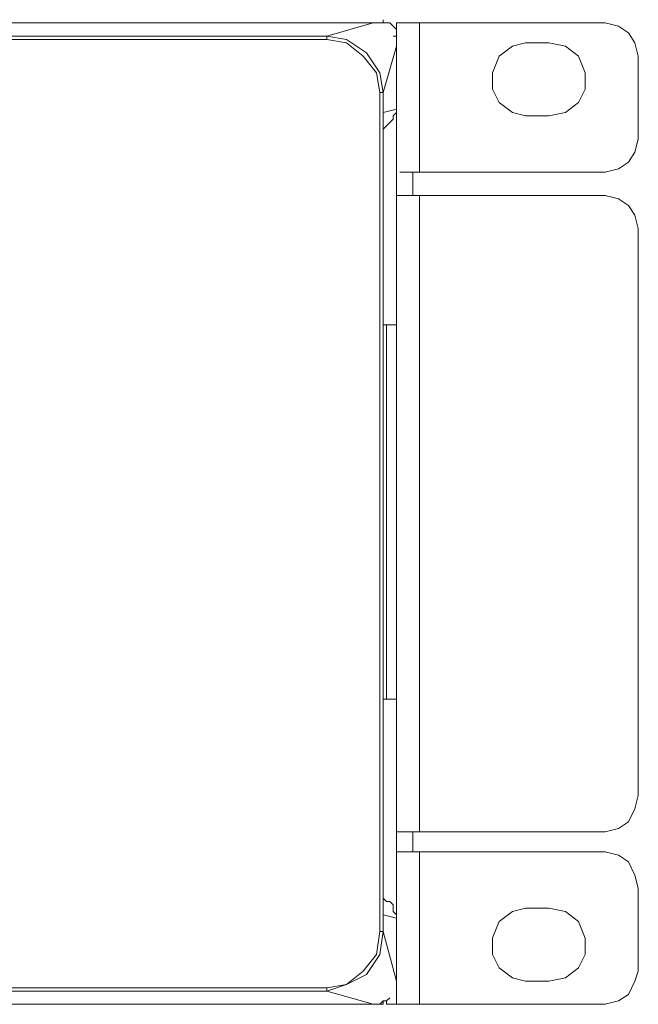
# Model space of a CAD drawing. Header units: millimetres. Extents: x 83969 to 163860, y -22594 to 4849.
# Tile 14 of 115: x 163477.08 to 163479.53, y -21453.75 to -21449.85. Entities that reach past the tile are written whole.
import ezdxf

# ---------------------------------------------------------------- set-up
doc = ezdxf.new("R2010")
doc.units = ezdxf.units.MM
doc.layers.get('0').update_dxf_attribs({"color": 251, "lineweight": 0})
doc.layers.add('_Opis_80', color=7, linetype='Continuous')

# ---------------------------------------------------------------- blocks, each defined once
blk = doc.blocks.new('UPS_2U_PA')
at = {"layer": '_Opis_80', "lineweight": 13}
for points in [[(67.4835, 54.923), (67.4835, 54.9526)], [(23.1755, 54.923), (52.4182, 54.923), (55.4667, 54.923), (67.4835, 54.923)], [(67.3947, 54.923), (66.9803, 54.8046), (23.6786, 54.8046)], [(67.6019, 54.8046), (67.6019, 54.8638), (67.5427, 54.923), (67.4835, 54.923)], [(67.6018, 54.8046), (67.6018, 54.923)], [(69.4665, 54.923), (67.6019, 54.923)], [(67.809, 54.923), (67.809, 53.591)], [(69.7625, 54.627), (69.7329, 54.7454), (69.6737, 54.8342), (69.5849, 54.8934), (69.4665, 54.923)], [(66.9803, 54.775), (23.6786, 54.775)], [(66.9803, 54.775), (66.9803, 54.8046)], [(67.4835, 54.3014), (67.4539, 54.479), (67.3355, 54.6566), (67.1579, 54.775), (66.9803, 54.8046)], [(67.4539, 54.3014), (67.4243, 54.479), (67.3059, 54.627), (67.1579, 54.7454), (66.9803, 54.775)], [(67.6019, 54.8046), (67.5723, 54.8046)], [(67.6018, 54.8046), (67.6018, 53.3839)], [(67.6018, 54.7158), (67.4835, 54.3014)], [(68.7562, 54.7454), (68.6378, 54.7158), (68.5194, 54.627), (68.4602, 54.479), (68.4602, 54.331), (68.5194, 54.2126), (68.6378, 54.1238), (68.7562, 54.0942)], [(68.7562, 54.7454), (68.9634, 54.7454)], [(68.9634, 54.0942), (69.1114, 54.1238), (69.2297, 54.2126), (69.2889, 54.331), (69.2889, 54.479), (69.2297, 54.627), (69.1114, 54.7158), (68.9634, 54.7454)], [(69.7625, 54.627), (69.7625, 53.887)], [(67.4539, 54.3014), (67.4835, 54.3014)], [(67.4539, 46.8131), (67.4539, 54.3014)], [(67.4835, 46.8131), (67.4835, 54.3014)], [(67.4835, 54.1238), (67.6019, 54.1534)], [(67.4835, 53.9758), (67.5131, 54.0054), (67.5427, 54.035), (67.5723, 54.0646), (67.5723, 54.0942), (67.6019, 54.1238), (67.6019, 54.1534)], [(67.6018, 54.1534), (67.6018, 52.2295)], [(67.4835, 46.9611), (67.4835, 54.1238)], [(68.9634, 54.0942), (68.7562, 54.0942)], [(69.4665, 53.5911), (69.5849, 53.6206), (69.6737, 53.6799), (69.7329, 53.7686), (69.7625, 53.887)], [(69.4665, 53.591), (67.6315, 53.591)], [(67.7498, 53.3839), (67.7498, 53.591)], [(67.6018, 46.162), (67.6018, 47.7011), (67.6018, 53.3839)], [(69.4665, 53.3839), (67.6019, 53.3839)], [(67.809, 53.3839), (67.809, 47.7011)], [(69.7625, 53.0879), (69.7329, 53.2063), (69.6737, 53.2951), (69.5849, 53.3543), (69.4665, 53.3839)], [(69.7625, 53.0879), (69.7625, 48.0266)], [(67.6019, 52.2296), (67.4835, 52.2296)], [(67.5131, 52.2295), (67.5131, 48.885)], [(67.6019, 48.885), (67.4835, 48.885)], [(67.6018, 48.885), (67.6018, 46.9315)], [(69.4665, 47.7011), (69.5849, 47.7307), (69.6737, 47.7899), (69.7329, 47.9083), (69.7625, 48.0267)], [(69.4665, 47.7011), (67.6019, 47.7011)], [(67.7498, 47.7011), (67.7498, 47.5235)], [(69.4665, 47.5235), (67.6019, 47.5235)], [(67.809, 47.5235), (67.809, 46.162)], [(69.7625, 47.1979), (69.7329, 47.3163), (69.6737, 47.4347), (69.5849, 47.4939), (69.4665, 47.5235)], [(69.7625, 47.1979), (69.7625, 46.458)], [(67.6019, 46.9315), (67.6019, 46.9611), (67.5723, 46.9907), (67.5723, 47.0499), (67.5427, 47.0795), (67.5131, 47.0795), (67.4835, 47.1091)], [(67.6019, 46.9315), (67.4835, 46.9611)], [(68.7562, 47.0203), (68.6378, 46.9907), (68.5194, 46.9019), (68.4602, 46.754), (68.4602, 46.606), (68.5194, 46.4876), (68.6378, 46.3988), (68.7562, 46.3692)], [(68.7562, 47.0203), (68.9634, 47.0203)], [(68.9634, 46.3692), (69.1114, 46.3988), (69.2297, 46.4876), (69.2889, 46.606), (69.2889, 46.7539), (69.2297, 46.9019), (69.1114, 46.9907), (68.9634, 47.0203)], [(66.9803, 46.2804), (67.1579, 46.3396), (67.3355, 46.4284), (67.4539, 46.606), (67.4835, 46.8131)], [(66.9803, 46.31), (67.1579, 46.3396), (67.3059, 46.458), (67.4243, 46.606), (67.4539, 46.8131)], [(67.4539, 46.8131), (67.4835, 46.8131)], [(67.6018, 46.3692), (67.4835, 46.8131)], [(69.4665, 46.162), (69.5849, 46.1916), (69.6737, 46.2508), (69.7329, 46.3692), (69.7625, 46.458)], [(68.9633, 46.3692), (68.7562, 46.3692)], [(23.6786, 46.31), (66.9803, 46.31)], [(23.6786, 46.2804), (66.9803, 46.2804)], [(66.9803, 46.31), (66.9803, 46.2804)], [(67.3947, 46.162), (66.9803, 46.2804)], [(67.4835, 46.162), (23.1754, 46.162)], [(67.3947, 46.162), (67.4539, 46.162), (67.4835, 46.1916), (67.5131, 46.1916), (67.5427, 46.2212)], [(67.4835, 46.162), (67.4835, 46.1916)], [(69.4665, 46.162), (67.513, 46.162)], [(67.5131, 46.162), (67.5131, 46.1916)]]:
    blk.add_lwpolyline(points, dxfattribs=at)

msp = doc.modelspace()

# ---------------------------------------------------------------- block references
at = {"xscale": 0.4438665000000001, "yscale": 0.4438665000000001, "zscale": 0.4438665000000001}
msp.add_blockref('UPS_2U_PA', (163448.5679, -21474.2419), dxfattribs=at)

doc.saveas('drawing.dxf')
